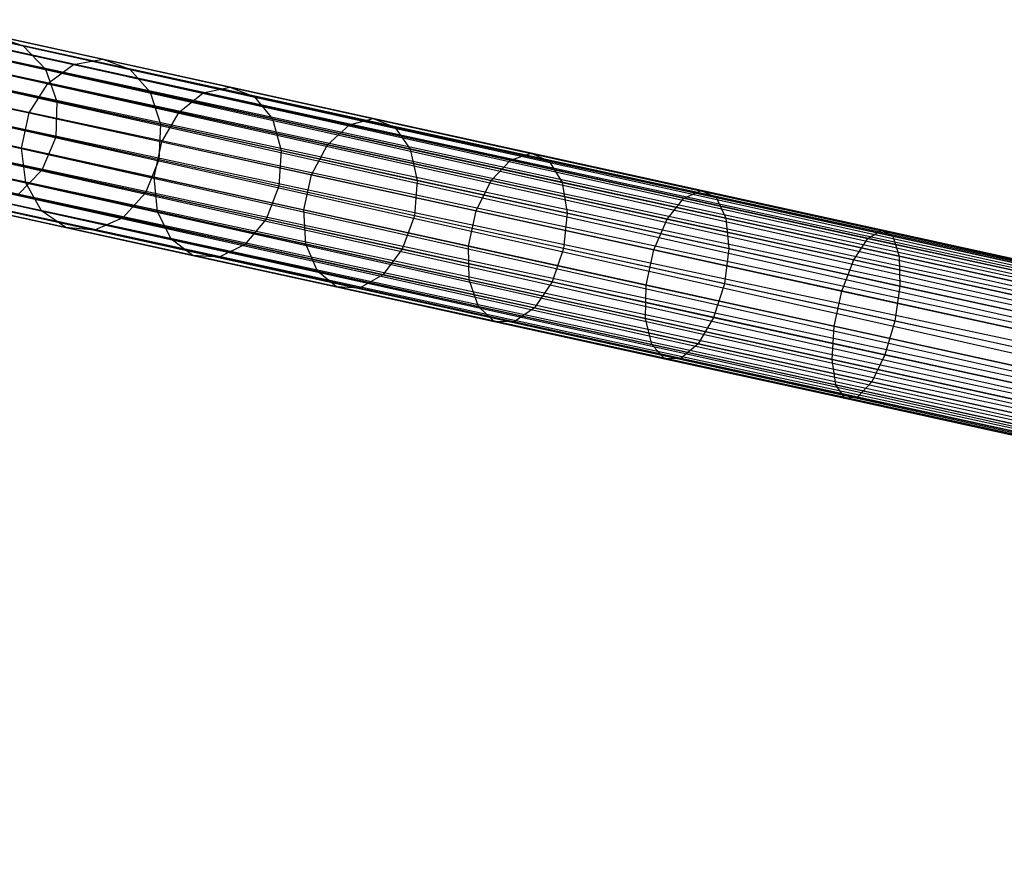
# Model space of a CAD drawing. Extents: x -102 to 102, y -101 to 102.
# Tile 143 of 256: x -77 to -66, y 8 to 18. Entities that reach past the tile are written whole.
import ezdxf

# ---------------------------------------------------------------- set-up
doc = ezdxf.new("R2010")
doc.units = 0
doc.header["$LTSCALE"] = 25.4
doc.layers.get('0').update_dxf_attribs({"linetype": 'CONTINUOUS'})

# ---------------------------------------------------------------- blocks, each defined once
blk = doc.blocks.new('NL2500011659_STL')
at = {"color": 0}
for p, q in [((-78.565, 18.161, -7.809), (-42.068, 10.081, -8)), ((-42.04, 10.207, -7.605), (-78.565, 18.161, -7.809)), ((-42.04, 10.207, -7.605), (-78.565, 18.161, -7.809)), ((-42.05, 10.164, -7.809), (-78.565, 18.161, -7.809)), ((-42.05, 10.164, -7.809), (-78.565, 18.161, -7.809)), ((-78.565, 18.161, -7.809), (-42.068, 10.081, -8)), ((-78.556, 18.204, -7.395), (-42.04, 10.207, -7.605)), ((-42.04, 10.207, -7.395), (-78.556, 18.204, -7.395)), ((-78.556, 18.204, -7.395), (-42.04, 10.207, -7.605)), ((-42.05, 10.164, -7.191), (-78.556, 18.204, -7.395)), ((-42.05, 10.164, -7.191), (-78.556, 18.204, -7.395)), ((-42.04, 10.207, -7.395), (-78.556, 18.204, -7.395)), ((-78.398, 18.125, -295.461), (-77.385, 17.903, -297.483)), ((-78.398, 18.125, -295.461), (-77.385, 17.903, -297.483)), ((-78.583, 18.078, -7), (-42.05, 10.164, -7.191)), ((-42.094, 9.961, -6.831), (-78.583, 18.078, -7)), ((-42.094, 9.961, -6.831), (-78.583, 18.078, -7)), ((-42.068, 10.081, -7), (-78.583, 18.078, -7)), ((-42.068, 10.081, -7), (-78.583, 18.078, -7)), ((-78.583, 18.078, -7), (-42.05, 10.164, -7.191)), ((-77.724, 18.021, -297.692), (-76.464, 17.746, -299.621)), ((-77.724, 18.021, -297.692), (-76.464, 17.746, -299.621)), ((-77.724, 18.021, -297.692), (-77.385, 17.903, -297.483)), ((-77.724, 18.021, -297.692), (-77.385, 17.903, -297.483)), ((-78.61, 17.958, -8.169), (-42.127, 9.809, -8.309)), ((-42.068, 10.081, -8), (-78.61, 17.958, -8.169)), ((-42.068, 10.081, -8), (-78.61, 17.958, -8.169)), ((-42.094, 9.961, -8.169), (-78.61, 17.958, -8.169)), ((-42.094, 9.961, -8.169), (-78.61, 17.958, -8.169)), ((-78.61, 17.958, -8.169), (-42.127, 9.809, -8.309)), ((-78.085, 17.969, -297.893), (-76.8, 17.687, -299.859)), ((-78.085, 17.969, -297.893), (-76.8, 17.687, -299.859)), ((-77.385, 17.903, -297.483), (-76.151, 17.632, -299.371)), ((-77.385, 17.903, -297.483), (-76.151, 17.632, -299.371)), ((-77.385, 17.903, -297.483), (-77.126, 17.633, -297.3)), ((-77.385, 17.903, -297.483), (-77.126, 17.633, -297.3)), ((-78.643, 17.806, -6.691), (-42.094, 9.961, -6.831)), ((-42.166, 9.632, -6.586), (-78.643, 17.806, -6.691)), ((-42.166, 9.632, -6.586), (-78.643, 17.806, -6.691)), ((-42.127, 9.809, -6.691), (-78.643, 17.806, -6.691)), ((-42.127, 9.809, -6.691), (-78.643, 17.806, -6.691)), ((-78.643, 17.806, -6.691), (-42.094, 9.961, -6.831)), ((-78.404, 17.754, -298.049), (-77.1, 17.468, -300.045)), ((-78.404, 17.754, -298.049), (-77.1, 17.468, -300.045)), ((-78.121, 17.851, -295.315), (-77.126, 17.633, -297.3)), ((-78.121, 17.851, -295.315), (-77.126, 17.633, -297.3)), ((-77.1, 17.468, -300.045), (-76.8, 17.687, -299.859)), ((-77.1, 17.468, -300.045), (-76.8, 17.687, -299.859)), ((-76.8, 17.687, -299.859), (-76.464, 17.746, -299.621)), ((-76.8, 17.687, -299.859), (-76.464, 17.746, -299.621)), ((-76.8, 17.687, -299.859), (-75.303, 17.36, -301.661)), ((-76.8, 17.687, -299.859), (-75.303, 17.36, -301.661)), ((-76.464, 17.746, -299.621), (-74.996, 17.424, -301.388)), ((-76.464, 17.746, -299.621), (-74.996, 17.424, -301.388)), ((-76.464, 17.746, -299.621), (-76.151, 17.632, -299.371)), ((-76.464, 17.746, -299.621), (-76.151, 17.632, -299.371)), ((-78.682, 17.629, -8.414), (-42.209, 9.438, -8.478)), ((-42.127, 9.809, -8.309), (-78.682, 17.629, -8.414)), ((-42.127, 9.809, -8.309), (-78.682, 17.629, -8.414)), ((-42.166, 9.632, -8.414), (-78.682, 17.629, -8.414)), ((-42.166, 9.632, -8.414), (-78.682, 17.629, -8.414)), ((-78.682, 17.629, -8.414), (-42.209, 9.438, -8.478)), ((-77.126, 17.633, -297.3), (-75.915, 17.368, -299.154)), ((-77.126, 17.633, -297.3), (-75.915, 17.368, -299.154)), ((-77.126, 17.633, -297.3), (-76.993, 17.259, -297.176)), ((-77.126, 17.633, -297.3), (-76.993, 17.259, -297.176)), ((-76.151, 17.632, -299.371), (-74.713, 17.318, -301.102)), ((-76.151, 17.632, -299.371), (-74.713, 17.318, -301.102)), ((-76.151, 17.632, -299.371), (-75.915, 17.368, -299.154)), ((-76.151, 17.632, -299.371), (-75.915, 17.368, -299.154)), ((-78.724, 17.435, -6.522), (-42.166, 9.632, -6.586)), ((-42.209, 9.438, -6.522), (-78.724, 17.435, -6.522)), ((-42.209, 9.438, -6.522), (-78.724, 17.435, -6.522)), ((-78.724, 17.435, -6.522), (-42.166, 9.632, -6.586)), ((-78.628, 17.414, -298.135), (-77.314, 17.126, -300.147)), ((-78.628, 17.414, -298.135), (-77.314, 17.126, -300.147)), ((-77.975, 17.475, -295.216), (-76.993, 17.259, -297.176)), ((-77.975, 17.475, -295.216), (-76.993, 17.259, -297.176)), ((-77.314, 17.126, -300.147), (-77.1, 17.468, -300.045)), ((-77.314, 17.126, -300.147), (-77.1, 17.468, -300.045)), ((-77.1, 17.468, -300.045), (-75.581, 17.136, -301.875)), ((-77.1, 17.468, -300.045), (-75.581, 17.136, -301.875)), ((-75.303, 17.36, -301.661), (-74.996, 17.424, -301.388)), ((-75.303, 17.36, -301.661), (-74.996, 17.424, -301.388)), ((-74.996, 17.424, -301.388), (-73.339, 17.061, -302.97)), ((-74.996, 17.424, -301.388), (-73.339, 17.061, -302.97)), ((-74.996, 17.424, -301.388), (-74.713, 17.318, -301.102)), ((-74.996, 17.424, -301.388), (-74.713, 17.318, -301.102)), ((-75.915, 17.368, -299.154), (-74.503, 17.059, -300.853)), ((-75.915, 17.368, -299.154), (-74.503, 17.059, -300.853)), ((-75.915, 17.368, -299.154), (-75.797, 16.998, -299.007)), ((-75.915, 17.368, -299.154), (-75.797, 16.998, -299.007)), ((-75.581, 17.136, -301.875), (-75.303, 17.36, -301.661)), ((-75.581, 17.136, -301.875), (-75.303, 17.36, -301.661)), ((-75.303, 17.36, -301.661), (-73.613, 16.989, -303.274)), ((-75.303, 17.36, -301.661), (-73.613, 16.989, -303.274)), ((-74.713, 17.318, -301.102), (-73.09, 16.962, -302.652)), ((-74.713, 17.318, -301.102), (-73.09, 16.962, -302.652)), ((-74.713, 17.318, -301.102), (-74.503, 17.059, -300.853)), ((-74.713, 17.318, -301.102), (-74.503, 17.059, -300.853)), ((-42.209, 9.438, -8.478), (-78.769, 17.232, -8.5)), ((-42.253, 9.235, -6.5), (-78.769, 17.232, -6.5)), ((-42.253, 9.235, -6.5), (-78.769, 17.232, -6.5)), ((-42.253, 9.235, -8.5), (-78.769, 17.232, -8.5)), ((-42.209, 9.438, -8.478), (-78.769, 17.232, -8.5)), ((-42.253, 9.235, -8.5), (-78.769, 17.232, -8.5)), ((-42.298, 9.032, -8.478), (-78.769, 17.232, -8.5)), ((-42.298, 9.032, -8.478), (-78.769, 17.232, -8.5)), ((-76.993, 17.259, -297.176), (-77.007, 16.846, -297.132)), ((-76.993, 17.259, -297.176), (-77.007, 16.846, -297.132)), ((-76.993, 17.259, -297.176), (-75.797, 16.998, -299.007)), ((-76.993, 17.259, -297.176), (-75.797, 16.998, -299.007)), ((-77.402, 16.72, -300.147), (-77.314, 17.126, -300.147)), ((-77.402, 16.72, -300.147), (-77.314, 17.126, -300.147)), ((-77.314, 17.126, -300.147), (-75.781, 16.791, -301.991)), ((-77.314, 17.126, -300.147), (-75.781, 16.791, -301.991)), ((-75.781, 16.791, -301.991), (-75.581, 17.136, -301.875)), ((-75.781, 16.791, -301.991), (-75.581, 17.136, -301.875)), ((-75.581, 17.136, -301.875), (-73.865, 16.76, -303.512)), ((-75.581, 17.136, -301.875), (-73.865, 16.76, -303.512)), ((-42.34, 8.838, -6.586), (-78.813, 17.029, -6.522)), ((-42.34, 8.838, -6.586), (-78.813, 17.029, -6.522)), ((-42.298, 9.032, -6.522), (-78.813, 17.029, -6.522)), ((-42.298, 9.032, -6.522), (-78.813, 17.029, -6.522)), ((-78.717, 17.008, -298.135), (-77.402, 16.72, -300.147)), ((-78.717, 17.008, -298.135), (-77.402, 16.72, -300.147)), ((-77.007, 16.846, -297.132), (-77.984, 17.06, -295.181)), ((-77.007, 16.846, -297.132), (-77.984, 17.06, -295.181)), ((-75.797, 16.998, -299.007), (-75.816, 16.585, -298.955)), ((-75.797, 16.998, -299.007), (-75.816, 16.585, -298.955)), ((-75.797, 16.998, -299.007), (-74.403, 16.692, -300.685)), ((-75.797, 16.998, -299.007), (-74.403, 16.692, -300.685)), ((-74.503, 17.059, -300.853), (-72.91, 16.71, -302.375)), ((-74.503, 17.059, -300.853), (-72.91, 16.71, -302.375)), ((-74.503, 17.059, -300.853), (-74.403, 16.692, -300.685)), ((-74.503, 17.059, -300.853), (-74.403, 16.692, -300.685)), ((-73.865, 16.76, -303.512), (-73.613, 16.989, -303.274)), ((-73.865, 16.76, -303.512), (-73.613, 16.989, -303.274)), ((-73.613, 16.989, -303.274), (-73.339, 17.061, -302.97)), ((-73.613, 16.989, -303.274), (-73.339, 17.061, -302.97)), ((-73.613, 16.989, -303.274), (-71.752, 16.582, -304.678)), ((-73.613, 16.989, -303.274), (-71.752, 16.582, -304.678)), ((-73.339, 17.061, -302.97), (-71.514, 16.661, -304.346)), ((-73.339, 17.061, -302.97), (-71.514, 16.661, -304.346)), ((-73.339, 17.061, -302.97), (-73.09, 16.962, -302.652)), ((-73.339, 17.061, -302.97), (-73.09, 16.962, -302.652)), ((-73.09, 16.962, -302.652), (-71.303, 16.571, -304)), ((-73.09, 16.962, -302.652), (-71.303, 16.571, -304)), ((-73.09, 16.962, -302.652), (-72.91, 16.71, -302.375)), ((-73.09, 16.962, -302.652), (-72.91, 16.71, -302.375)), ((-77.007, 16.846, -297.132), (-77.167, 16.465, -297.176)), ((-77.007, 16.846, -297.132), (-77.167, 16.465, -297.176)), ((-75.816, 16.585, -298.955), (-77.007, 16.846, -297.132)), ((-75.816, 16.585, -298.955), (-77.007, 16.846, -297.132)), ((-78.856, 16.835, -8.414), (-42.379, 8.661, -8.309)), ((-42.298, 9.032, -8.478), (-78.856, 16.835, -8.414)), ((-42.298, 9.032, -8.478), (-78.856, 16.835, -8.414)), ((-42.34, 8.838, -8.414), (-78.856, 16.835, -8.414)), ((-42.34, 8.838, -8.414), (-78.856, 16.835, -8.414)), ((-78.856, 16.835, -8.414), (-42.379, 8.661, -8.309)), ((-75.87, 16.384, -301.991), (-75.781, 16.791, -301.991)), ((-75.87, 16.384, -301.991), (-75.781, 16.791, -301.991)), ((-75.781, 16.791, -301.991), (-74.052, 16.412, -303.642)), ((-75.781, 16.791, -301.991), (-74.052, 16.412, -303.642)), ((-74.052, 16.412, -303.642), (-73.865, 16.76, -303.512)), ((-74.052, 16.412, -303.642), (-73.865, 16.76, -303.512)), ((-73.865, 16.76, -303.512), (-71.977, 16.346, -304.937)), ((-73.865, 16.76, -303.512), (-71.977, 16.346, -304.937)), ((-78.894, 16.658, -6.691), (-42.34, 8.838, -6.586)), ((-42.412, 8.509, -6.831), (-78.894, 16.658, -6.691)), ((-42.412, 8.509, -6.831), (-78.894, 16.658, -6.691)), ((-42.379, 8.661, -6.691), (-78.894, 16.658, -6.691)), ((-42.379, 8.661, -6.691), (-78.894, 16.658, -6.691)), ((-78.894, 16.658, -6.691), (-42.34, 8.838, -6.586)), ((-78.149, 16.68, -295.216), (-77.167, 16.465, -297.176)), ((-78.149, 16.68, -295.216), (-77.167, 16.465, -297.176)), ((-77.352, 16.32, -300.045), (-77.402, 16.72, -300.147)), ((-77.402, 16.72, -300.147), (-75.87, 16.384, -301.991)), ((-77.402, 16.72, -300.147), (-75.87, 16.384, -301.991)), ((-77.352, 16.32, -300.045), (-77.402, 16.72, -300.147)), ((-74.403, 16.692, -300.685), (-74.429, 16.282, -300.625)), ((-74.403, 16.692, -300.685), (-74.429, 16.282, -300.625)), ((-74.403, 16.692, -300.685), (-72.829, 16.348, -302.187)), ((-74.403, 16.692, -300.685), (-72.829, 16.348, -302.187)), ((-72.91, 16.71, -302.375), (-71.155, 16.325, -303.698)), ((-72.91, 16.71, -302.375), (-71.155, 16.325, -303.698)), ((-72.91, 16.71, -302.375), (-72.829, 16.348, -302.187)), ((-72.91, 16.71, -302.375), (-72.829, 16.348, -302.187)), ((-71.752, 16.582, -304.678), (-71.514, 16.661, -304.346)), ((-71.752, 16.582, -304.678), (-71.514, 16.661, -304.346)), ((-71.514, 16.661, -304.346), (-69.547, 16.231, -305.498)), ((-71.514, 16.661, -304.346), (-69.547, 16.231, -305.498)), ((-71.514, 16.661, -304.346), (-71.303, 16.571, -304)), ((-71.514, 16.661, -304.346), (-71.303, 16.571, -304)), ((-78.928, 16.506, -8.169), (-42.438, 8.389, -8)), ((-42.379, 8.661, -8.309), (-78.928, 16.506, -8.169)), ((-42.379, 8.661, -8.309), (-78.928, 16.506, -8.169)), ((-42.412, 8.509, -8.169), (-78.928, 16.506, -8.169)), ((-42.412, 8.509, -8.169), (-78.928, 16.506, -8.169)), ((-78.928, 16.506, -8.169), (-42.438, 8.389, -8)), ((-78.656, 16.606, -298.049), (-77.352, 16.32, -300.045)), ((-78.656, 16.606, -298.049), (-77.352, 16.32, -300.045)), ((-75.816, 16.585, -298.955), (-75.971, 16.203, -299.007)), ((-75.816, 16.585, -298.955), (-75.971, 16.203, -299.007)), ((-74.429, 16.282, -300.625), (-75.816, 16.585, -298.955)), ((-74.429, 16.282, -300.625), (-75.816, 16.585, -298.955)), ((-71.977, 16.346, -304.937), (-71.752, 16.582, -304.678)), ((-71.977, 16.346, -304.937), (-71.752, 16.582, -304.678)), ((-71.752, 16.582, -304.678), (-69.747, 16.143, -305.852)), ((-71.752, 16.582, -304.678), (-69.747, 16.143, -305.852)), ((-71.303, 16.571, -304), (-69.376, 16.149, -305.128)), ((-71.303, 16.571, -304), (-69.376, 16.149, -305.128)), ((-71.303, 16.571, -304), (-71.155, 16.325, -303.698)), ((-71.303, 16.571, -304), (-71.155, 16.325, -303.698)), ((-78.954, 16.386, -7), (-42.412, 8.509, -6.831)), ((-42.457, 8.306, -7.191), (-78.954, 16.386, -7)), ((-42.457, 8.306, -7.191), (-78.954, 16.386, -7)), ((-42.438, 8.389, -7), (-78.954, 16.386, -7)), ((-42.438, 8.389, -7), (-78.954, 16.386, -7)), ((-78.954, 16.386, -7), (-42.412, 8.509, -6.831)), ((-77.167, 16.465, -297.176), (-77.444, 16.181, -297.3)), ((-77.167, 16.465, -297.176), (-77.444, 16.181, -297.3)), ((-77.167, 16.465, -297.176), (-75.971, 16.203, -299.007)), ((-77.167, 16.465, -297.176), (-75.971, 16.203, -299.007)), ((-75.832, 15.987, -301.875), (-75.87, 16.384, -301.991)), ((-75.87, 16.384, -301.991), (-74.141, 16.006, -303.642)), ((-75.87, 16.384, -301.991), (-74.141, 16.006, -303.642)), ((-75.832, 15.987, -301.875), (-75.87, 16.384, -301.991)), ((-74.141, 16.006, -303.642), (-74.052, 16.412, -303.642)), ((-74.141, 16.006, -303.642), (-74.052, 16.412, -303.642)), ((-74.052, 16.412, -303.642), (-72.148, 15.995, -305.078)), ((-74.052, 16.412, -303.642), (-72.148, 15.995, -305.078)), ((-78.972, 16.303, -7.809), (-42.466, 8.264, -7.605)), ((-42.438, 8.389, -8), (-78.972, 16.303, -7.809)), ((-42.438, 8.389, -8), (-78.972, 16.303, -7.809)), ((-42.457, 8.306, -7.809), (-78.972, 16.303, -7.809)), ((-42.457, 8.306, -7.809), (-78.972, 16.303, -7.809)), ((-78.972, 16.303, -7.809), (-42.466, 8.264, -7.605)), ((-78.455, 16.277, -297.893), (-77.171, 15.996, -299.859)), ((-78.455, 16.277, -297.893), (-77.171, 15.996, -299.859)), ((-77.171, 15.996, -299.859), (-77.352, 16.32, -300.045)), ((-77.352, 16.32, -300.045), (-75.832, 15.987, -301.875)), ((-77.352, 16.32, -300.045), (-75.832, 15.987, -301.875)), ((-77.171, 15.996, -299.859), (-77.352, 16.32, -300.045)), ((-74.429, 16.282, -300.625), (-74.577, 15.898, -300.685)), ((-74.429, 16.282, -300.625), (-74.577, 15.898, -300.685)), ((-72.862, 15.939, -302.12), (-74.429, 16.282, -300.625)), ((-72.862, 15.939, -302.12), (-74.429, 16.282, -300.625)), ((-72.829, 16.348, -302.187), (-72.862, 15.939, -302.12)), ((-72.829, 16.348, -302.187), (-72.862, 15.939, -302.12)), ((-72.829, 16.348, -302.187), (-71.097, 15.968, -303.493)), ((-72.829, 16.348, -302.187), (-71.097, 15.968, -303.493)), ((-72.148, 15.995, -305.078), (-71.977, 16.346, -304.937)), ((-72.148, 15.995, -305.078), (-71.977, 16.346, -304.937)), ((-71.977, 16.346, -304.937), (-69.941, 15.9, -306.129)), ((-71.977, 16.346, -304.937), (-69.941, 15.9, -306.129)), ((-71.155, 16.325, -303.698), (-69.264, 15.911, -304.806)), ((-71.155, 16.325, -303.698), (-69.264, 15.911, -304.806)), ((-71.155, 16.325, -303.698), (-71.097, 15.968, -303.493)), ((-71.155, 16.325, -303.698), (-71.097, 15.968, -303.493)), ((-42.466, 8.264, -7.395), (-78.981, 16.261, -7.395)), ((-42.466, 8.264, -7.605), (-78.981, 16.261, -7.395)), ((-78.981, 16.261, -7.395), (-42.457, 8.306, -7.191)), ((-42.466, 8.264, -7.605), (-78.981, 16.261, -7.395)), ((-42.466, 8.264, -7.395), (-78.981, 16.261, -7.395)), ((-78.981, 16.261, -7.395), (-42.457, 8.306, -7.191)), ((-77.444, 16.181, -297.3), (-76.233, 15.916, -299.154)), ((-77.444, 16.181, -297.3), (-76.233, 15.916, -299.154)), ((-75.971, 16.203, -299.007), (-76.233, 15.916, -299.154)), ((-75.971, 16.203, -299.007), (-76.233, 15.916, -299.154)), ((-75.971, 16.203, -299.007), (-74.577, 15.898, -300.685)), ((-75.971, 16.203, -299.007), (-74.577, 15.898, -300.685)), ((-69.747, 16.143, -305.852), (-69.547, 16.231, -305.498)), ((-69.747, 16.143, -305.852), (-69.547, 16.231, -305.498)), ((-69.547, 16.231, -305.498), (-67.463, 15.774, -306.41)), ((-69.547, 16.231, -305.498), (-67.463, 15.774, -306.41)), ((-69.547, 16.231, -305.498), (-69.376, 16.149, -305.128)), ((-69.547, 16.231, -305.498), (-69.376, 16.149, -305.128)), ((-78.15, 16.078, -297.692), (-76.89, 15.803, -299.621)), ((-78.15, 16.078, -297.692), (-76.89, 15.803, -299.621)), ((-77.792, 16.045, -297.483), (-76.558, 15.774, -299.371)), ((-77.792, 16.045, -297.483), (-76.558, 15.774, -299.371)), ((-69.941, 15.9, -306.129), (-69.747, 16.143, -305.852)), ((-69.941, 15.9, -306.129), (-69.747, 16.143, -305.852)), ((-69.747, 16.143, -305.852), (-67.622, 15.677, -306.782)), ((-69.747, 16.143, -305.852), (-67.622, 15.677, -306.782)), ((-69.376, 16.149, -305.128), (-67.335, 15.702, -306.021)), ((-69.376, 16.149, -305.128), (-67.335, 15.702, -306.021)), ((-69.376, 16.149, -305.128), (-69.264, 15.911, -304.806)), ((-69.376, 16.149, -305.128), (-69.264, 15.911, -304.806)), ((-76.89, 15.803, -299.621), (-77.171, 15.996, -299.859)), ((-77.171, 15.996, -299.859), (-75.673, 15.668, -301.661)), ((-77.171, 15.996, -299.859), (-75.673, 15.668, -301.661)), ((-76.89, 15.803, -299.621), (-77.171, 15.996, -299.859)), ((-75.673, 15.668, -301.661), (-75.832, 15.987, -301.875)), ((-75.832, 15.987, -301.875), (-74.117, 15.612, -303.512)), ((-75.832, 15.987, -301.875), (-74.117, 15.612, -303.512)), ((-75.673, 15.668, -301.661), (-75.832, 15.987, -301.875)), ((-74.117, 15.612, -303.512), (-74.141, 16.006, -303.642)), ((-74.141, 16.006, -303.642), (-72.237, 15.589, -305.078)), ((-74.141, 16.006, -303.642), (-72.237, 15.589, -305.078)), ((-74.117, 15.612, -303.512), (-74.141, 16.006, -303.642)), ((-72.862, 15.939, -302.12), (-73.003, 15.553, -302.187)), ((-72.862, 15.939, -302.12), (-73.003, 15.553, -302.187)), ((-71.138, 15.561, -303.421), (-72.862, 15.939, -302.12)), ((-71.138, 15.561, -303.421), (-72.862, 15.939, -302.12)), ((-72.237, 15.589, -305.078), (-72.148, 15.995, -305.078)), ((-72.237, 15.589, -305.078), (-72.148, 15.995, -305.078)), ((-72.148, 15.995, -305.078), (-70.095, 15.545, -306.28)), ((-72.148, 15.995, -305.078), (-70.095, 15.545, -306.28)), ((-71.097, 15.968, -303.493), (-71.138, 15.561, -303.421)), ((-71.097, 15.968, -303.493), (-71.138, 15.561, -303.421)), ((-71.097, 15.968, -303.493), (-69.23, 15.559, -304.587)), ((-71.097, 15.968, -303.493), (-69.23, 15.559, -304.587)), ((-76.233, 15.916, -299.154), (-76.558, 15.774, -299.371)), ((-76.233, 15.916, -299.154), (-76.558, 15.774, -299.371)), ((-76.233, 15.916, -299.154), (-74.821, 15.607, -300.853)), ((-76.233, 15.916, -299.154), (-74.821, 15.607, -300.853)), ((-74.577, 15.898, -300.685), (-74.821, 15.607, -300.853)), ((-74.577, 15.898, -300.685), (-74.821, 15.607, -300.853)), ((-74.577, 15.898, -300.685), (-73.003, 15.553, -302.187)), ((-74.577, 15.898, -300.685), (-73.003, 15.553, -302.187)), ((-70.095, 15.545, -306.28), (-69.941, 15.9, -306.129)), ((-70.095, 15.545, -306.28), (-69.941, 15.9, -306.129)), ((-69.941, 15.9, -306.129), (-67.784, 15.428, -307.073)), ((-69.941, 15.9, -306.129), (-67.784, 15.428, -307.073)), ((-69.264, 15.911, -304.806), (-67.26, 15.472, -305.683)), ((-69.264, 15.911, -304.806), (-67.26, 15.472, -305.683)), ((-69.264, 15.911, -304.806), (-69.23, 15.559, -304.587)), ((-69.264, 15.911, -304.806), (-69.23, 15.559, -304.587)), ((-76.558, 15.774, -299.371), (-76.89, 15.803, -299.621)), ((-76.89, 15.803, -299.621), (-75.422, 15.481, -301.388)), ((-76.89, 15.803, -299.621), (-75.422, 15.481, -301.388)), ((-76.558, 15.774, -299.371), (-76.89, 15.803, -299.621)), ((-76.558, 15.774, -299.371), (-75.12, 15.459, -301.102)), ((-76.558, 15.774, -299.371), (-75.12, 15.459, -301.102)), ((-67.622, 15.677, -306.782), (-67.463, 15.774, -306.41)), ((-67.622, 15.677, -306.782), (-67.463, 15.774, -306.41)), ((-67.463, 15.774, -306.41), (-65.291, 15.298, -307.071)), ((-67.463, 15.774, -306.41), (-65.291, 15.298, -307.071)), ((-67.463, 15.774, -306.41), (-67.335, 15.702, -306.021)), ((-67.463, 15.774, -306.41), (-67.335, 15.702, -306.021)), ((-75.422, 15.481, -301.388), (-75.673, 15.668, -301.661)), ((-75.673, 15.668, -301.661), (-73.983, 15.298, -303.274)), ((-75.673, 15.668, -301.661), (-73.983, 15.298, -303.274)), ((-75.422, 15.481, -301.388), (-75.673, 15.668, -301.661)), ((-74.821, 15.607, -300.853), (-75.12, 15.459, -301.102)), ((-74.821, 15.607, -300.853), (-75.12, 15.459, -301.102)), ((-74.821, 15.607, -300.853), (-73.228, 15.258, -302.375)), ((-74.821, 15.607, -300.853), (-73.228, 15.258, -302.375)), ((-73.983, 15.298, -303.274), (-74.117, 15.612, -303.512)), ((-74.117, 15.612, -303.512), (-72.228, 15.198, -304.937)), ((-74.117, 15.612, -303.512), (-72.228, 15.198, -304.937)), ((-73.983, 15.298, -303.274), (-74.117, 15.612, -303.512)), ((-72.228, 15.198, -304.937), (-72.237, 15.589, -305.078)), ((-72.237, 15.589, -305.078), (-70.184, 15.139, -306.28)), ((-72.237, 15.589, -305.078), (-70.184, 15.139, -306.28)), ((-72.228, 15.198, -304.937), (-72.237, 15.589, -305.078)), ((-67.784, 15.428, -307.073), (-67.622, 15.677, -306.782)), ((-67.784, 15.428, -307.073), (-67.622, 15.677, -306.782)), ((-67.622, 15.677, -306.782), (-65.407, 15.192, -307.456)), ((-67.622, 15.677, -306.782), (-65.407, 15.192, -307.456)), ((-67.335, 15.702, -306.021), (-65.208, 15.236, -306.668)), ((-67.335, 15.702, -306.021), (-65.208, 15.236, -306.668)), ((-67.335, 15.702, -306.021), (-67.26, 15.472, -305.683)), ((-67.335, 15.702, -306.021), (-67.26, 15.472, -305.683)), ((-75.12, 15.459, -301.102), (-75.422, 15.481, -301.388)), ((-75.422, 15.481, -301.388), (-73.764, 15.118, -302.97)), ((-75.422, 15.481, -301.388), (-73.764, 15.118, -302.97)), ((-75.12, 15.459, -301.102), (-75.422, 15.481, -301.388)), ((-73.003, 15.553, -302.187), (-73.228, 15.258, -302.375)), ((-73.003, 15.553, -302.187), (-73.228, 15.258, -302.375)), ((-73.003, 15.553, -302.187), (-71.271, 15.174, -303.493)), ((-73.003, 15.553, -302.187), (-71.271, 15.174, -303.493)), ((-71.138, 15.561, -303.421), (-71.271, 15.174, -303.493)), ((-71.138, 15.561, -303.421), (-71.271, 15.174, -303.493)), ((-69.279, 15.154, -304.509), (-71.138, 15.561, -303.421)), ((-69.279, 15.154, -304.509), (-71.138, 15.561, -303.421)), ((-70.184, 15.139, -306.28), (-70.095, 15.545, -306.28)), ((-70.184, 15.139, -306.28), (-70.095, 15.545, -306.28)), ((-70.095, 15.545, -306.28), (-67.921, 15.069, -307.232)), ((-70.095, 15.545, -306.28), (-67.921, 15.069, -307.232)), ((-69.23, 15.559, -304.587), (-69.279, 15.154, -304.509)), ((-69.23, 15.559, -304.587), (-69.279, 15.154, -304.509)), ((-69.23, 15.559, -304.587), (-67.251, 15.126, -305.453)), ((-69.23, 15.559, -304.587), (-67.251, 15.126, -305.453)), ((-75.12, 15.459, -301.102), (-73.497, 15.104, -302.652)), ((-75.12, 15.459, -301.102), (-73.497, 15.104, -302.652)), ((-67.921, 15.069, -307.232), (-67.784, 15.428, -307.073)), ((-67.921, 15.069, -307.232), (-67.784, 15.428, -307.073)), ((-67.784, 15.428, -307.073), (-65.535, 14.936, -307.757)), ((-67.784, 15.428, -307.073), (-65.535, 14.936, -307.757)), ((-67.26, 15.472, -305.683), (-65.171, 15.015, -306.318)), ((-67.26, 15.472, -305.683), (-65.171, 15.015, -306.318)), ((-67.26, 15.472, -305.683), (-67.251, 15.126, -305.453)), ((-67.26, 15.472, -305.683), (-67.251, 15.126, -305.453)), ((-73.764, 15.118, -302.97), (-73.983, 15.298, -303.274)), ((-73.983, 15.298, -303.274), (-72.123, 14.89, -304.678)), ((-73.983, 15.298, -303.274), (-72.123, 14.89, -304.678)), ((-73.764, 15.118, -302.97), (-73.983, 15.298, -303.274)), ((-73.228, 15.258, -302.375), (-73.497, 15.104, -302.652)), ((-73.228, 15.258, -302.375), (-73.497, 15.104, -302.652)), ((-73.228, 15.258, -302.375), (-71.473, 14.874, -303.698)), ((-73.228, 15.258, -302.375), (-71.473, 14.874, -303.698)), ((-72.123, 14.89, -304.678), (-72.228, 15.198, -304.937)), ((-72.228, 15.198, -304.937), (-70.192, 14.752, -306.129)), ((-72.228, 15.198, -304.937), (-70.192, 14.752, -306.129)), ((-72.123, 14.89, -304.678), (-72.228, 15.198, -304.937)), ((-71.271, 15.174, -303.493), (-71.473, 14.874, -303.698)), ((-71.271, 15.174, -303.493), (-71.473, 14.874, -303.698)), ((-71.271, 15.174, -303.493), (-69.404, 14.765, -304.587)), ((-71.271, 15.174, -303.493), (-69.404, 14.765, -304.587)), ((-70.192, 14.752, -306.129), (-70.184, 15.139, -306.28)), ((-70.192, 14.752, -306.129), (-70.184, 15.139, -306.28)), ((-70.184, 15.139, -306.28), (-68.01, 14.663, -307.232)), ((-70.184, 15.139, -306.28), (-68.01, 14.663, -307.232)), ((-69.279, 15.154, -304.509), (-69.404, 14.765, -304.587)), ((-69.279, 15.154, -304.509), (-69.404, 14.765, -304.587)), ((-67.31, 14.723, -305.372), (-69.279, 15.154, -304.509)), ((-67.31, 14.723, -305.372), (-69.279, 15.154, -304.509)), ((-73.497, 15.104, -302.652), (-73.764, 15.118, -302.97)), ((-73.764, 15.118, -302.97), (-71.94, 14.718, -304.346)), ((-73.764, 15.118, -302.97), (-71.94, 14.718, -304.346)), ((-73.497, 15.104, -302.652), (-73.764, 15.118, -302.97)), ((-73.497, 15.104, -302.652), (-71.71, 14.713, -304)), ((-73.497, 15.104, -302.652), (-71.71, 14.713, -304)), ((-68.01, 14.663, -307.232), (-67.921, 15.069, -307.232)), ((-68.01, 14.663, -307.232), (-67.921, 15.069, -307.232)), ((-67.921, 15.069, -307.232), (-65.654, 14.573, -307.921)), ((-67.921, 15.069, -307.232), (-65.654, 14.573, -307.921)), ((-67.251, 15.126, -305.453), (-67.31, 14.723, -305.372)), ((-67.251, 15.126, -305.453), (-67.31, 14.723, -305.372)), ((-67.251, 15.126, -305.453), (-65.189, 14.674, -306.08)), ((-67.251, 15.126, -305.453), (-65.189, 14.674, -306.08)), ((-71.94, 14.718, -304.346), (-72.123, 14.89, -304.678)), ((-72.123, 14.89, -304.678), (-70.117, 14.451, -305.852)), ((-72.123, 14.89, -304.678), (-70.117, 14.451, -305.852)), ((-71.94, 14.718, -304.346), (-72.123, 14.89, -304.678)), ((-71.473, 14.874, -303.698), (-71.71, 14.713, -304)), ((-71.473, 14.874, -303.698), (-71.71, 14.713, -304)), ((-71.473, 14.874, -303.698), (-69.582, 14.459, -304.806)), ((-71.473, 14.874, -303.698), (-69.582, 14.459, -304.806)), ((-71.71, 14.713, -304), (-71.94, 14.718, -304.346)), ((-71.94, 14.718, -304.346), (-69.972, 14.288, -305.498)), ((-71.94, 14.718, -304.346), (-69.972, 14.288, -305.498)), ((-71.71, 14.713, -304), (-71.94, 14.718, -304.346)), ((-71.71, 14.713, -304), (-69.783, 14.291, -305.128)), ((-71.71, 14.713, -304), (-69.783, 14.291, -305.128)), ((-70.117, 14.451, -305.852), (-70.192, 14.752, -306.129)), ((-70.192, 14.752, -306.129), (-68.035, 14.28, -307.073)), ((-70.192, 14.752, -306.129), (-68.035, 14.28, -307.073)), ((-70.117, 14.451, -305.852), (-70.192, 14.752, -306.129)), ((-69.404, 14.765, -304.587), (-69.582, 14.459, -304.806)), ((-69.404, 14.765, -304.587), (-69.582, 14.459, -304.806)), ((-69.404, 14.765, -304.587), (-67.425, 14.331, -305.453)), ((-69.404, 14.765, -304.587), (-67.425, 14.331, -305.453)), ((-67.31, 14.723, -305.372), (-67.425, 14.331, -305.453)), ((-67.31, 14.723, -305.372), (-67.425, 14.331, -305.453)), ((-65.256, 14.273, -305.996), (-67.31, 14.723, -305.372)), ((-65.256, 14.273, -305.996), (-67.31, 14.723, -305.372)), ((-68.035, 14.28, -307.073), (-68.01, 14.663, -307.232)), ((-68.035, 14.28, -307.073), (-68.01, 14.663, -307.232)), ((-68.01, 14.663, -307.232), (-65.743, 14.167, -307.921)), ((-68.01, 14.663, -307.232), (-65.743, 14.167, -307.921)), ((-69.972, 14.288, -305.498), (-70.117, 14.451, -305.852)), ((-70.117, 14.451, -305.852), (-67.992, 13.985, -306.782)), ((-70.117, 14.451, -305.852), (-67.992, 13.985, -306.782)), ((-69.972, 14.288, -305.498), (-70.117, 14.451, -305.852)), ((-69.582, 14.459, -304.806), (-69.783, 14.291, -305.128)), ((-69.582, 14.459, -304.806), (-69.783, 14.291, -305.128)), ((-69.582, 14.459, -304.806), (-67.578, 14.021, -305.683)), ((-69.582, 14.459, -304.806), (-67.578, 14.021, -305.683)), ((-69.783, 14.291, -305.128), (-69.972, 14.288, -305.498)), ((-69.783, 14.291, -305.128), (-69.972, 14.288, -305.498)), ((-69.972, 14.288, -305.498), (-67.889, 13.831, -306.41)), ((-69.972, 14.288, -305.498), (-67.889, 13.831, -306.41)), ((-69.783, 14.291, -305.128), (-67.742, 13.844, -306.021)), ((-69.783, 14.291, -305.128), (-67.742, 13.844, -306.021)), ((-67.992, 13.985, -306.782), (-68.035, 14.28, -307.073)), ((-68.035, 14.28, -307.073), (-65.787, 13.787, -307.757)), ((-68.035, 14.28, -307.073), (-65.787, 13.787, -307.757)), ((-67.992, 13.985, -306.782), (-68.035, 14.28, -307.073)), ((-67.425, 14.331, -305.453), (-67.578, 14.021, -305.683)), ((-67.425, 14.331, -305.453), (-67.578, 14.021, -305.683)), ((-67.425, 14.331, -305.453), (-65.363, 13.88, -306.08)), ((-67.425, 14.331, -305.453), (-65.363, 13.88, -306.08)), ((-67.578, 14.021, -305.683), (-67.742, 13.844, -306.021)), ((-67.578, 14.021, -305.683), (-67.742, 13.844, -306.021)), ((-67.578, 14.021, -305.683), (-65.489, 13.563, -306.318)), ((-67.578, 14.021, -305.683), (-65.489, 13.563, -306.318)), ((-67.889, 13.831, -306.41), (-67.992, 13.985, -306.782)), ((-67.992, 13.985, -306.782), (-65.777, 13.5, -307.456)), ((-67.992, 13.985, -306.782), (-65.777, 13.5, -307.456)), ((-67.889, 13.831, -306.41), (-67.992, 13.985, -306.782)), ((-67.742, 13.844, -306.021), (-67.889, 13.831, -306.41)), ((-67.742, 13.844, -306.021), (-67.889, 13.831, -306.41)), ((-67.889, 13.831, -306.41), (-65.716, 13.355, -307.071)), ((-67.889, 13.831, -306.41), (-65.716, 13.355, -307.071)), ((-67.742, 13.844, -306.021), (-65.614, 13.378, -306.668)), ((-67.742, 13.844, -306.021), (-65.614, 13.378, -306.668))]:
    blk.add_line(p, q, dxfattribs=at)

msp = doc.modelspace()

# ---------------------------------------------------------------- block references
at = {"color": 0}
msp.add_blockref('NL2500011659_STL', (0, 0), dxfattribs=at)

doc.saveas('drawing.dxf')
